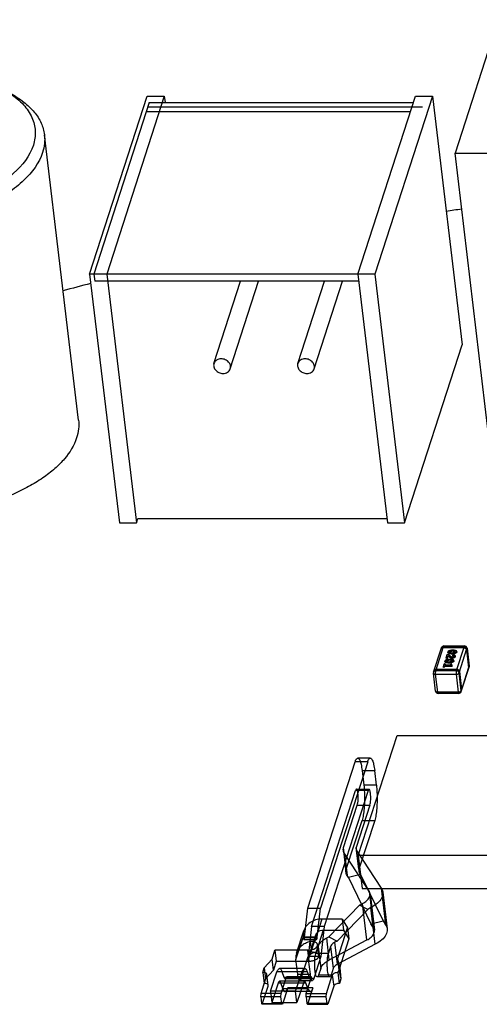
# Model space of a CAD drawing. Header units: millimetres. Extents: x -117 to 182, y -33 to 89.
# Tile 55 of 135: x -101 to -96, y -2 to 9. Entities that reach past the tile are written whole.
import ezdxf

# ---------------------------------------------------------------- set-up
doc = ezdxf.new("R2010")
doc.units = ezdxf.units.MM
doc.header["$LTSCALE"] = 1.21
doc.header["$MEASUREMENT"] = 0
doc.layers.get('0').update_dxf_attribs({"linetype": 'CONTINUOUS'})
doc.layers.add('IMPORTED12', color=7, linetype='CONTINUOUS')

msp = doc.modelspace()

# ---------------------------------------------------------------- linework, layer by layer
at = {"color": 7, "linetype": 'Continuous'}
for p, q in [((-95.562, 9.417), (-96.066, 7.859)), ((-100.336, 6.447), (-99.663, 8.525)), ((-99.464, 8.525), (-100.137, 6.447)), ((-99.663, 8.525), (-99.464, 8.525)), ((-99.464, 8.525), (-99.455, 8.449)), ((-97.202, 6.447), (-96.529, 8.524)), ((-96.33, 8.524), (-97.003, 6.447)), ((-96.529, 8.524), (-96.33, 8.524)), ((-96.33, 8.524), (-95.982, 5.619)), ((-99.639, 8.449), (-100.287, 6.447)), ((-96.446, 8.395), (-99.656, 8.395)), ((-99.639, 8.449), (-96.553, 8.449)), ((-96.588, 8.341), (-99.674, 8.341)), ((-100.466, 4.741), (-100.864, 8.074)), ((-96.066, 7.859), (-87.046, 7.859)), ((-95.607, 4.014), (-96.066, 7.859)), ((-97.003, 6.447), (-100.336, 6.447)), ((-100.336, 6.447), (-99.989, 3.542)), ((-100.287, 6.447), (-100.277, 6.362)), ((-100.137, 6.447), (-99.79, 3.542)), ((-97.202, 6.447), (-96.854, 3.542)), ((-97.003, 6.447), (-96.655, 3.542)), ((-97.192, 6.362), (-100.277, 6.362)), ((-98.883, 5.402), (-98.573, 6.362)), ((-98.693, 5.341), (-98.362, 6.362)), ((-97.903, 5.402), (-97.592, 6.362)), ((-97.713, 5.341), (-97.382, 6.362)), ((-96.655, 3.542), (-95.982, 5.619)), ((-99.79, 3.542), (-99.773, 3.594)), ((-99.773, 3.594), (-96.861, 3.593)), ((-99.989, 3.542), (-99.79, 3.542)), ((-96.854, 3.542), (-96.655, 3.542)), ((-96.317, 1.798), (-96.225, 2.083)), ((-96.291, 1.814), (-96.199, 2.099)), ((-96.204, 2.084), (-96.21, 2.083)), ((-96.204, 2.084), (-95.965, 2.084)), ((-96.199, 2.099), (-96.196, 2.104)), ((-96.199, 2.099), (-95.96, 2.099)), ((-96.196, 2.104), (-95.957, 2.104)), ((-95.96, 2.099), (-96.052, 1.814)), ((-96.019, 1.788), (-95.927, 2.073)), ((-95.957, 2.104), (-95.96, 2.099)), ((-95.927, 2.073), (-95.926, 2.077)), ((-95.927, 2.073), (-95.902, 1.865)), ((-95.926, 2.077), (-95.902, 1.869)), ((-96.16, 2.002), (-96.173, 1.962)), ((-96.173, 1.962), (-96.165, 1.962)), ((-96.173, 1.962), (-96.172, 1.96)), ((-96.172, 1.96), (-96.165, 1.96)), ((-96.165, 1.962), (-96.152, 1.966)), ((-96.151, 1.965), (-96.165, 1.96)), ((-96.165, 1.962), (-96.165, 1.96)), ((-96.141, 2.002), (-96.16, 2.002)), ((-96.153, 1.97), (-96.147, 1.989)), ((-96.151, 1.968), (-96.153, 1.97)), ((-96.152, 1.969), (-96.147, 1.986)), ((-96.151, 2.034), (-96.151, 2.029)), ((-96.151, 2.029), (-96.151, 2.027)), ((-96.151, 1.967), (-96.151, 1.968)), ((-96.151, 1.965), (-96.151, 1.968)), ((-96.151, 1.967), (-96.151, 1.965)), ((-96.151, 1.965), (-96.151, 1.965)), ((-96.147, 1.989), (-96.147, 1.986)), ((-96.147, 1.989), (-96.126, 1.971)), ((-96.126, 1.969), (-96.147, 1.986)), ((-96.106, 1.974), (-96.141, 2.002)), ((-96.134, 2.034), (-96.127, 2.04)), ((-96.126, 2.038), (-96.134, 2.032)), ((-96.134, 2.032), (-96.134, 2.034)), ((-96.13, 2.027), (-96.134, 2.032)), ((-96.11, 2.024), (-96.13, 2.027)), ((-96.127, 2.04), (-96.104, 2.044)), ((-96.126, 2.038), (-96.127, 2.04)), ((-96.103, 2.042), (-96.126, 2.038)), ((-96.126, 1.969), (-96.126, 1.971)), ((-96.113, 2.015), (-96.096, 2.015)), ((-96.113, 2.013), (-96.113, 2.015)), ((-96.113, 2.013), (-96.096, 2.013)), ((-96.11, 2.024), (-96.093, 2.024)), ((-96.097, 1.971), (-96.106, 1.974)), ((-96.087, 2.044), (-96.104, 2.044)), ((-96.103, 2.042), (-96.104, 2.044)), ((-96.086, 2.042), (-96.103, 2.042)), ((-96.084, 2.053), (-96.101, 2.053)), ((-96.101, 1.962), (-96.101, 1.96)), ((-96.096, 2.015), (-96.096, 2.013)), ((-96.086, 2.001), (-96.095, 1.996)), ((-96.095, 1.996), (-96.095, 1.995)), ((-96.095, 1.995), (-96.095, 1.993)), ((-96.095, 1.995), (-96.09, 1.992)), ((-96.09, 1.99), (-96.095, 1.993)), ((-96.07, 2.028), (-96.093, 2.024)), ((-96.09, 1.992), (-96.09, 1.99)), ((-96.09, 1.992), (-96.083, 1.989)), ((-96.082, 1.987), (-96.09, 1.99)), ((-96.087, 2.044), (-96.086, 2.042)), ((-96.087, 2.044), (-96.067, 2.04)), ((-96.066, 2.038), (-96.086, 2.042)), ((-96.083, 1.989), (-96.082, 1.987)), ((-96.083, 1.989), (-96.08, 1.985)), ((-96.08, 1.985), (-96.082, 1.987)), ((-96.08, 1.985), (-96.08, 1.982)), ((-96.063, 2.034), (-96.07, 2.028)), ((-96.066, 2.038), (-96.067, 2.04)), ((-96.067, 2.04), (-96.063, 2.036)), ((-96.063, 2.036), (-96.066, 2.038)), ((-96.063, 1.981), (-96.062, 1.987)), ((-96.062, 1.984), (-96.063, 1.979)), ((-96.063, 1.981), (-96.063, 1.979)), ((-96.062, 1.984), (-96.062, 1.987)), ((-96.046, 2.034), (-96.045, 2.038)), ((-96.045, 2.036), (-96.046, 2.032)), ((-96.046, 2.032), (-96.046, 2.034)), ((-96.045, 2.036), (-96.045, 2.038)), ((-95.932, 2.058), (-95.933, 2.063)), ((-95.932, 2.058), (-95.907, 1.849)), ((-96.206, 1.859), (-96.205, 1.857)), ((-96.206, 1.859), (-96.199, 1.855)), ((-96.197, 1.888), (-96.205, 1.861)), ((-96.198, 1.853), (-96.205, 1.857)), ((-96.199, 1.855), (-96.188, 1.861)), ((-96.199, 1.855), (-96.198, 1.853)), ((-96.188, 1.859), (-96.198, 1.853)), ((-96.186, 1.894), (-96.197, 1.888)), ((-96.188, 1.861), (-96.185, 1.87)), ((-96.188, 1.859), (-96.185, 1.868)), ((-96.188, 1.859), (-96.188, 1.861)), ((-96.185, 1.928), (-96.186, 1.923)), ((-96.186, 1.923), (-96.186, 1.921)), ((-96.179, 1.89), (-96.186, 1.894)), ((-96.185, 1.87), (-96.099, 1.87)), ((-96.185, 1.87), (-96.185, 1.868)), ((-96.185, 1.868), (-96.099, 1.868)), ((-96.183, 1.879), (-96.18, 1.888)), ((-96.119, 1.879), (-96.183, 1.879)), ((-96.182, 1.879), (-96.179, 1.886)), ((-96.18, 1.888), (-96.179, 1.886)), ((-96.179, 1.888), (-96.179, 1.89)), ((-96.165, 1.921), (-96.169, 1.926)), ((-96.168, 1.928), (-96.161, 1.934)), ((-96.161, 1.932), (-96.168, 1.925)), ((-96.168, 1.925), (-96.168, 1.928)), ((-96.145, 1.917), (-96.165, 1.921)), ((-96.161, 1.934), (-96.138, 1.938)), ((-96.138, 1.936), (-96.161, 1.932)), ((-96.161, 1.932), (-96.161, 1.934)), ((-96.148, 1.908), (-96.13, 1.908)), ((-96.148, 1.906), (-96.148, 1.908)), ((-96.148, 1.906), (-96.13, 1.906)), ((-96.145, 1.917), (-96.128, 1.917)), ((-96.121, 1.938), (-96.138, 1.938)), ((-96.138, 1.936), (-96.138, 1.938)), ((-96.121, 1.936), (-96.138, 1.936)), ((-96.118, 1.947), (-96.135, 1.947)), ((-96.13, 1.908), (-96.13, 1.906)), ((-96.105, 1.921), (-96.128, 1.917)), ((-96.121, 1.938), (-96.121, 1.936)), ((-96.121, 1.938), (-96.101, 1.934)), ((-96.101, 1.932), (-96.121, 1.936)), ((-96.11, 1.894), (-96.121, 1.89)), ((-96.121, 1.888), (-96.12, 1.887)), ((-96.12, 1.885), (-96.121, 1.888)), ((-96.12, 1.887), (-96.119, 1.879)), ((-96.12, 1.885), (-96.12, 1.886)), ((-96.119, 1.879), (-96.12, 1.885)), ((-96.103, 1.889), (-96.11, 1.894)), ((-96.097, 1.928), (-96.105, 1.921)), ((-96.099, 1.87), (-96.103, 1.889)), ((-96.101, 1.932), (-96.101, 1.934)), ((-96.101, 1.934), (-96.097, 1.93)), ((-96.098, 1.929), (-96.101, 1.932)), ((-96.099, 1.87), (-96.099, 1.868)), ((-96.08, 1.93), (-96.08, 1.932)), ((-96.08, 1.928), (-96.08, 1.932)), ((-96.08, 1.93), (-96.08, 1.926)), ((-96.08, 1.926), (-96.08, 1.928)), ((-95.995, 1.571), (-95.903, 1.856)), ((-95.902, 1.865), (-95.994, 1.58)), ((-95.907, 1.849), (-95.908, 1.84)), ((-95.907, 1.844), (-95.907, 1.849)), ((-95.902, 1.865), (-95.903, 1.856)), ((-95.901, 1.868), (-95.902, 1.865)), ((-96.293, 1.576), (-96.318, 1.785)), ((-96.293, 1.773), (-96.291, 1.814)), ((-96.293, 1.773), (-96.054, 1.773)), ((-96.268, 1.564), (-96.293, 1.773)), ((-96.286, 1.83), (-96.292, 1.83)), ((-96.052, 1.814), (-96.291, 1.814)), ((-96.047, 1.83), (-96.286, 1.83)), ((-96.052, 1.814), (-96.054, 1.773)), ((-96.054, 1.773), (-96.029, 1.564)), ((-95.994, 1.58), (-96.019, 1.788)), ((-96.014, 1.804), (-96.015, 1.81)), ((-96.014, 1.804), (-95.989, 1.596)), ((-96.029, 1.564), (-96.268, 1.564)), ((-96.263, 1.55), (-96.268, 1.564)), ((-96.024, 1.55), (-96.263, 1.55)), ((-96.029, 1.564), (-96.024, 1.55)), ((-95.995, 1.571), (-95.994, 1.58)), ((-95.989, 1.596), (-95.99, 1.587)), ((-95.989, 1.59), (-95.989, 1.596)), ((-97.197, -0.344), (-96.743, 1.058)), ((-96.743, 1.058), (-94.096, 1.058)), ((-94.55, -0.344), (-97.197, -0.344)), ((-97.197, -0.344), (-97.151, -0.729)), ((-97.151, -0.729), (-94.504, -0.729))]:
    msp.add_line(p, q, dxfattribs=at)
for centre, radius, start, end in [((-89.841, -34.918), 42.569, 98.3026, 98.5487), ((-90.476, -31.967), 39.549, 104.4176, 104.9032), ((-96.209, 2.06), 0.0215, 152.6998, 159.7984), ((-96.209, 2.06), 0.022, 143.9336, 152.6774), ((-96.208, 2.06), 0.0227, 138.3178, 143.9312), ((-96.196, 2.073), 0.0305, 89.9977, 162.0553), ((-96.208, 2.059), 0.0238, 130.1539, 138.2758), ((-96.207, 2.058), 0.025, 124.8862, 130.1475), ((-96.206, 2.057), 0.0264, 117.1057, 124.8258), ((-96.205, 2.055), 0.028, 112.4362, 117.1054), ((-96.205, 2.054), 0.0297, 104.5572, 112.3691), ((-96.204, 2.053), 0.0311, 100.8651, 104.5715), ((-95.965, 2.048), 0.0354, 79.5762, 89.9251), ((-95.965, 2.047), 0.0361, 76.2328, 79.5857), ((-95.957, 2.073), 0.0305, 6.8184, 89.9977), ((-95.965, 2.047), 0.0364, 69.3971, 76.2329), ((-95.965, 2.047), 0.0363, 65.4644, 69.3946), ((-95.965, 2.048), 0.0356, 59.1334, 65.4842), ((-95.965, 2.049), 0.0349, 54.9186, 59.1343), ((-95.964, 2.05), 0.0336, 48.4804, 54.9466), ((-95.963, 2.051), 0.0323, 44.047, 48.489), ((-95.962, 2.052), 0.0307, 37.0744, 44.0911), ((-95.961, 2.053), 0.0292, 32.5365, 37.0823), ((-96.21, 2.06), 0.0214, 159.8109, 162.0622), ((-96.086, 1.981), 0.00726, 28.4209, 31.4639), ((-95.959, 2.053), 0.0274, 24.3342, 32.6023), ((-95.958, 2.054), 0.0261, 20.1575, 24.3219), ((-95.928, 1.846), 0.0215, 342.0796, 352.6554), ((-95.932, 1.865), 0.0305, 342.0553, 6.8184), ((-95.909, 1.868), 0.0079, 2.1619, 6.816), ((-96.288, 1.788), 0.0305, 162.0553, 186.8184), ((-96.291, 1.807), 0.0215, 152.6899, 159.8038), ((-96.291, 1.807), 0.0221, 143.9481, 152.6615), ((-96.291, 1.806), 0.0226, 138.31, 143.9426), ((-96.29, 1.806), 0.0238, 130.1634, 138.2655), ((-96.289, 1.805), 0.0248, 124.8668, 130.162), ((-96.288, 1.803), 0.0265, 117.1171, 124.8145), ((-96.287, 1.802), 0.0278, 112.4248, 117.1222), ((-96.287, 1.801), 0.0297, 104.5592, 112.3658), ((-96.286, 1.799), 0.031, 100.8574, 104.5721), ((-96.047, 1.795), 0.0355, 79.5819, 89.9177), ((-96.047, 1.794), 0.036, 76.2319, 79.5923), ((-96.047, 1.794), 0.0364, 69.3994, 76.231), ((-96.047, 1.794), 0.0362, 65.456, 69.3974), ((-96.047, 1.794), 0.0358, 59.1513, 65.4652), ((-96.046, 1.795), 0.0348, 54.9127, 59.1428), ((-96.046, 1.796), 0.0337, 48.488, 54.9384), ((-96.045, 1.797), 0.0323, 44.0445, 48.4875), ((-96.044, 1.798), 0.0308, 37.0848, 44.0807), ((-96.043, 1.799), 0.0293, 32.5415, 37.0825), ((-96.041, 1.8), 0.0275, 24.3363, 32.5987), ((-96.04, 1.801), 0.026, 20.1488, 24.3226), ((-96.263, 1.58), 0.0305, 186.8184, 269.9977), ((-96.024, 1.58), 0.0305, 269.9977, 342.0553), ((-96.01, 1.593), 0.0215, 342.0827, 352.6547)]:
    msp.add_arc(centre, radius, start, end, dxfattribs=at)
for points, knots in [([(-101.265, 8.553), (-101.208, 8.516), (-101.108, 8.436), (-101.018, 8.307), (-100.981, 8.199), (-100.969, 8.117), (-100.973, 8.033), (-100.986, 7.979), (-100.994, 7.951)], [0, 0, 0, 0, 0.284174, 0.53315, 0.649709, 0.764344, 0.880157, 1, 1, 1, 1]), ([(-101.264, 8.557), (-101.208, 8.528), (-101.107, 8.464), (-100.982, 8.347), (-100.897, 8.217), (-100.87, 8.121), (-100.864, 8.074)], [0, 0, 0, 0, 0.289852, 0.548374, 0.781473, 1, 1, 1, 1]), ([(-100.864, 8.074), (-100.86, 8.04), (-100.86, 7.969), (-100.875, 7.9), (-100.886, 7.866)], [0, 0, 0, 0, 0.491081, 1, 1, 1, 1]), ([(-100.994, 7.951), (-101.036, 7.825), (-101.151, 7.681), (-101.317, 7.545), (-101.461, 7.446), (-101.669, 7.337), (-101.948, 7.232), (-102.251, 7.154), (-102.568, 7.106), (-102.886, 7.089), (-103.194, 7.105), (-103.481, 7.152), (-103.735, 7.229), (-103.918, 7.319), (-104.038, 7.405), (-104.133, 7.492), (-104.205, 7.592), (-104.243, 7.702), (-104.256, 7.785), (-104.252, 7.869), (-104.239, 7.924), (-104.23, 7.952)], [0, 0, 0, 0, 0.099845, 0.129718, 0.161496, 0.230292, 0.304962, 0.383662, 0.464243, 0.544423, 0.621945, 0.694747, 0.761139, 0.820037, 0.846623, 0.871383, 0.916194, 0.937136, 0.957714, 0.978494, 1, 1, 1, 1]), ([(-100.886, 7.866), (-100.926, 7.742), (-101.033, 7.601), (-101.191, 7.464), (-101.326, 7.365), (-101.521, 7.253), (-101.784, 7.142), (-102.074, 7.054), (-102.381, 6.992), (-102.695, 6.958), (-103.006, 6.954), (-103.304, 6.979), (-103.579, 7.033), (-103.823, 7.113), (-104.028, 7.218), (-104.189, 7.345), (-104.282, 7.471), (-104.325, 7.577), (-104.336, 7.631), (-104.34, 7.658)], [0, 0, 0, 0, 0.096387, 0.124876, 0.155107, 0.220462, 0.291535, 0.366904, 0.444852, 0.523504, 0.60094, 0.675316, 0.74498, 0.808613, 0.865405, 0.915299, 0.959319, 0.979892, 1, 1, 1, 1]), ([(-98.798, 5.457), (-98.808, 5.457), (-98.827, 5.455), (-98.852, 5.444), (-98.872, 5.426), (-98.881, 5.41), (-98.883, 5.402)], [0, 0, 0, 0, 0.267993, 0.523227, 0.765665, 1, 1, 1, 1]), ([(-98.693, 5.341), (-98.691, 5.347), (-98.689, 5.361), (-98.691, 5.382), (-98.699, 5.402), (-98.717, 5.427), (-98.75, 5.45), (-98.782, 5.457), (-98.798, 5.457)], [0, 0, 0, 0, 0.112719, 0.22807, 0.347933, 0.473014, 0.734354, 1, 1, 1, 1]), ([(-97.818, 5.457), (-97.827, 5.457), (-97.846, 5.455), (-97.872, 5.444), (-97.892, 5.426), (-97.9, 5.41), (-97.903, 5.402)], [0, 0, 0, 0, 0.267993, 0.523227, 0.765665, 1, 1, 1, 1]), ([(-97.713, 5.341), (-97.71, 5.347), (-97.708, 5.361), (-97.711, 5.382), (-97.719, 5.402), (-97.737, 5.427), (-97.77, 5.45), (-97.802, 5.457), (-97.818, 5.457)], [0, 0, 0, 0, 0.112719, 0.22807, 0.347933, 0.473014, 0.734354, 1, 1, 1, 1]), ([(-98.883, 5.402), (-98.885, 5.396), (-98.888, 5.382), (-98.885, 5.361), (-98.877, 5.341), (-98.859, 5.316), (-98.826, 5.293), (-98.794, 5.286), (-98.778, 5.286)], [0, 0, 0, 0, 0.112719, 0.22807, 0.347933, 0.473014, 0.734354, 1, 1, 1, 1]), ([(-98.778, 5.286), (-98.768, 5.286), (-98.749, 5.289), (-98.724, 5.3), (-98.704, 5.317), (-98.696, 5.333), (-98.693, 5.341)], [0, 0, 0, 0, 0.267993, 0.523227, 0.765665, 1, 1, 1, 1]), ([(-97.903, 5.402), (-97.905, 5.396), (-97.907, 5.382), (-97.905, 5.361), (-97.896, 5.341), (-97.879, 5.316), (-97.845, 5.293), (-97.813, 5.286), (-97.797, 5.286)], [0, 0, 0, 0, 0.112719, 0.22807, 0.347933, 0.473014, 0.734354, 1, 1, 1, 1]), ([(-97.797, 5.286), (-97.788, 5.286), (-97.769, 5.289), (-97.743, 5.3), (-97.723, 5.317), (-97.715, 5.333), (-97.713, 5.341)], [0, 0, 0, 0, 0.267993, 0.523227, 0.765665, 1, 1, 1, 1]), ([(-100.466, 4.741), (-100.462, 4.707), (-100.462, 4.636), (-100.477, 4.567), (-100.488, 4.533)], [0, 0, 0, 0, 0.491156, 1, 1, 1, 1]), ([(-100.488, 4.533), (-100.517, 4.444), (-100.598, 4.315), (-100.744, 4.169), (-100.886, 4.06), (-101.051, 3.96), (-101.305, 3.837), (-101.661, 3.719), (-102.116, 3.636), (-102.576, 3.615), (-102.947, 3.65), (-103.22, 3.713), (-103.345, 3.755), (-103.404, 3.779)], [0, 0, 0, 0, 0.086576, 0.136771, 0.191787, 0.251427, 0.31524, 0.45255, 0.597213, 0.741552, 0.877936, 0.941099, 1, 1, 1, 1]), ([(-96.23, 2.067), (-96.229, 2.069), (-96.227, 2.074), (-96.22, 2.079), (-96.213, 2.083), (-96.207, 2.084), (-96.204, 2.084)], [0, 0, 0, 0, 0.234326, 0.476769, 0.732004, 1, 1, 1, 1]), ([(-96.225, 2.083), (-96.224, 2.084), (-96.223, 2.086), (-96.221, 2.09), (-96.219, 2.093), (-96.214, 2.096), (-96.208, 2.099), (-96.202, 2.099), (-96.199, 2.099)], [0, 0, 0, 0, 0.116861, 0.234821, 0.354839, 0.477661, 0.732469, 1, 1, 1, 1]), ([(-95.965, 2.084), (-95.961, 2.084), (-95.953, 2.082), (-95.943, 2.077), (-95.936, 2.069), (-95.933, 2.063), (-95.932, 2.059), (-95.932, 2.058)], [0, 0, 0, 0, 0.259952, 0.519166, 0.767036, 0.885473, 1, 1, 1, 1]), ([(-95.96, 2.099), (-95.956, 2.099), (-95.948, 2.098), (-95.939, 2.093), (-95.934, 2.088), (-95.93, 2.083), (-95.928, 2.079), (-95.927, 2.075), (-95.927, 2.073)], [0, 0, 0, 0, 0.25966, 0.518596, 0.644815, 0.767263, 0.885575, 1, 1, 1, 1]), ([(-96.101, 2.053), (-96.102, 2.053), (-96.105, 2.053), (-96.109, 2.053), (-96.113, 2.052), (-96.117, 2.052), (-96.12, 2.051), (-96.123, 2.051), (-96.125, 2.05), (-96.129, 2.049), (-96.133, 2.048), (-96.138, 2.046), (-96.142, 2.044), (-96.145, 2.042), (-96.147, 2.04), (-96.149, 2.038), (-96.15, 2.036), (-96.151, 2.035), (-96.151, 2.034)], [0, 0, 0, 0, 0.070829, 0.142316, 0.214094, 0.285843, 0.357174, 0.392638, 0.427873, 0.497668, 0.566466, 0.699333, 0.761461, 0.818465, 0.870001, 0.91678, 0.959694, 1, 1, 1, 1]), ([(-96.151, 2.029), (-96.151, 2.029), (-96.151, 2.028), (-96.15, 2.026), (-96.149, 2.024), (-96.147, 2.022), (-96.144, 2.021), (-96.141, 2.019), (-96.138, 2.019), (-96.136, 2.018), (-96.132, 2.017), (-96.128, 2.016), (-96.123, 2.015), (-96.12, 2.015), (-96.117, 2.015), (-96.115, 2.015), (-96.113, 2.015)], [0, 0, 0, 0, 0.041235, 0.083892, 0.129354, 0.178834, 0.290497, 0.352353, 0.416655, 0.482878, 0.551161, 0.693858, 0.768127, 0.843966, 0.921421, 1, 1, 1, 1]), ([(-96.113, 2.013), (-96.114, 2.013), (-96.117, 2.013), (-96.12, 2.013), (-96.123, 2.013), (-96.127, 2.014), (-96.131, 2.014), (-96.135, 2.015), (-96.138, 2.016), (-96.141, 2.017), (-96.144, 2.019), (-96.147, 2.02), (-96.149, 2.022), (-96.15, 2.024), (-96.151, 2.026), (-96.151, 2.027), (-96.151, 2.027)], [0, 0, 0, 0, 0.078579, 0.156034, 0.231873, 0.306142, 0.44884, 0.517122, 0.583346, 0.647647, 0.709503, 0.821166, 0.870646, 0.916108, 0.958765, 1, 1, 1, 1]), ([(-96.134, 2.032), (-96.134, 2.032), (-96.134, 2.033), (-96.134, 2.033), (-96.134, 2.034)], [0, 0, 0, 0, 0.491066, 1, 1, 1, 1]), ([(-96.126, 1.971), (-96.125, 1.971), (-96.124, 1.969), (-96.122, 1.968), (-96.119, 1.966), (-96.117, 1.965), (-96.115, 1.964), (-96.113, 1.964), (-96.111, 1.963), (-96.109, 1.963), (-96.105, 1.962), (-96.103, 1.962), (-96.101, 1.962)], [0, 0, 0, 0, 0.103416, 0.209681, 0.319512, 0.435475, 0.496806, 0.561845, 0.629827, 0.700223, 0.847049, 1, 1, 1, 1]), ([(-96.101, 1.96), (-96.102, 1.96), (-96.105, 1.96), (-96.108, 1.961), (-96.111, 1.961), (-96.113, 1.962), (-96.114, 1.962), (-96.116, 1.963), (-96.119, 1.964), (-96.121, 1.966), (-96.124, 1.967), (-96.125, 1.968), (-96.126, 1.969)], [0, 0, 0, 0, 0.152951, 0.299777, 0.370173, 0.438155, 0.503194, 0.564525, 0.680488, 0.790319, 0.896584, 1, 1, 1, 1]), ([(-96.101, 1.962), (-96.1, 1.962), (-96.098, 1.962), (-96.095, 1.963), (-96.091, 1.963), (-96.087, 1.964), (-96.082, 1.966), (-96.076, 1.968), (-96.072, 1.971), (-96.069, 1.973), (-96.067, 1.974), (-96.066, 1.976), (-96.065, 1.978), (-96.064, 1.98), (-96.063, 1.981), (-96.063, 1.981)], [0, 0, 0, 0, 0.074917, 0.150538, 0.226297, 0.301424, 0.446836, 0.582998, 0.707356, 0.764223, 0.817347, 0.866959, 0.913769, 0.957799, 1, 1, 1, 1]), ([(-96.063, 1.979), (-96.063, 1.979), (-96.063, 1.977), (-96.064, 1.976), (-96.066, 1.974), (-96.067, 1.972), (-96.069, 1.971), (-96.072, 1.968), (-96.076, 1.966), (-96.081, 1.963), (-96.086, 1.962), (-96.091, 1.961), (-96.094, 1.961), (-96.098, 1.96), (-96.1, 1.96), (-96.101, 1.96)], [0, 0, 0, 0, 0.042201, 0.086231, 0.133041, 0.182653, 0.235777, 0.292644, 0.417002, 0.553164, 0.698576, 0.773703, 0.849462, 0.925083, 1, 1, 1, 1]), ([(-96.08, 1.982), (-96.08, 1.981), (-96.081, 1.98), (-96.082, 1.978), (-96.083, 1.977), (-96.084, 1.976), (-96.086, 1.975), (-96.088, 1.973), (-96.091, 1.972), (-96.094, 1.972), (-96.096, 1.971), (-96.097, 1.971)], [0, 0, 0, 0, 0.088347, 0.183886, 0.290781, 0.349077, 0.411018, 0.544644, 0.689499, 0.843795, 1, 1, 1, 1]), ([(-96.096, 2.015), (-96.095, 2.015), (-96.092, 2.015), (-96.088, 2.015), (-96.084, 2.015), (-96.079, 2.016), (-96.073, 2.017), (-96.068, 2.019), (-96.064, 2.02), (-96.059, 2.022), (-96.055, 2.024), (-96.052, 2.026), (-96.05, 2.028), (-96.048, 2.03), (-96.047, 2.032), (-96.046, 2.033), (-96.046, 2.034)], [0, 0, 0, 0, 0.07084, 0.142341, 0.214152, 0.285896, 0.427868, 0.49759, 0.566421, 0.699178, 0.761342, 0.81832, 0.869978, 0.916796, 0.959667, 1, 1, 1, 1]), ([(-96.046, 2.032), (-96.046, 2.031), (-96.047, 2.03), (-96.048, 2.028), (-96.05, 2.025), (-96.052, 2.024), (-96.054, 2.022), (-96.059, 2.02), (-96.063, 2.018), (-96.068, 2.017), (-96.073, 2.015), (-96.078, 2.014), (-96.084, 2.013), (-96.088, 2.013), (-96.092, 2.013), (-96.094, 2.013), (-96.096, 2.013)], [0, 0, 0, 0, 0.040333, 0.083204, 0.130022, 0.18168, 0.238658, 0.300822, 0.433579, 0.50241, 0.572132, 0.714104, 0.785848, 0.857659, 0.92916, 1, 1, 1, 1]), ([(-96.062, 1.987), (-96.063, 1.989), (-96.065, 1.992), (-96.068, 1.996), (-96.071, 1.997), (-96.075, 1.999), (-96.078, 2), (-96.082, 2.001), (-96.084, 2.001), (-96.086, 2.001)], [0, 0, 0, 0, 0.247595, 0.37292, 0.498301, 0.623754, 0.749189, 0.874611, 1, 1, 1, 1]), ([(-96.045, 2.038), (-96.046, 2.039), (-96.046, 2.04), (-96.047, 2.042), (-96.048, 2.043), (-96.049, 2.045), (-96.051, 2.046), (-96.054, 2.047), (-96.056, 2.048), (-96.059, 2.049), (-96.061, 2.05), (-96.065, 2.051), (-96.07, 2.052), (-96.076, 2.053), (-96.08, 2.053), (-96.082, 2.053), (-96.084, 2.053)], [0, 0, 0, 0, 0.041203, 0.083807, 0.129434, 0.178984, 0.232777, 0.290884, 0.352614, 0.416852, 0.483204, 0.551446, 0.694101, 0.844105, 0.92147, 1, 1, 1, 1]), ([(-96.08, 1.983), (-96.08, 1.983), (-96.08, 1.984), (-96.08, 1.984), (-96.08, 1.984)], [0, 0, 0, 0, 0.246645, 1, 1, 1, 1]), ([(-96.063, 2.036), (-96.063, 2.036), (-96.063, 2.035), (-96.063, 2.034), (-96.063, 2.034)], [0, 0, 0, 0, 0.491181, 1, 1, 1, 1]), ([(-96.205, 1.861), (-96.205, 1.861), (-96.206, 1.86), (-96.206, 1.859), (-96.206, 1.859)], [0, 0, 0, 0, 0.510169, 1, 1, 1, 1]), ([(-96.186, 1.923), (-96.186, 1.923), (-96.186, 1.921), (-96.185, 1.92), (-96.184, 1.918), (-96.181, 1.916), (-96.178, 1.915), (-96.175, 1.913), (-96.173, 1.912), (-96.17, 1.911), (-96.166, 1.91), (-96.162, 1.91), (-96.158, 1.909), (-96.155, 1.909), (-96.151, 1.909), (-96.149, 1.908), (-96.148, 1.908)], [0, 0, 0, 0, 0.041235, 0.083892, 0.129354, 0.178834, 0.290497, 0.352353, 0.416655, 0.482878, 0.551161, 0.693858, 0.768127, 0.843966, 0.921421, 1, 1, 1, 1]), ([(-96.148, 1.906), (-96.149, 1.906), (-96.151, 1.906), (-96.154, 1.907), (-96.158, 1.907), (-96.162, 1.907), (-96.166, 1.908), (-96.17, 1.909), (-96.172, 1.91), (-96.175, 1.911), (-96.178, 1.912), (-96.181, 1.914), (-96.183, 1.916), (-96.184, 1.918), (-96.185, 1.919), (-96.186, 1.921), (-96.186, 1.921)], [0, 0, 0, 0, 0.078579, 0.156034, 0.231873, 0.306142, 0.44884, 0.517122, 0.583346, 0.647647, 0.709503, 0.821166, 0.870646, 0.916108, 0.958765, 1, 1, 1, 1]), ([(-96.135, 1.947), (-96.137, 1.947), (-96.139, 1.947), (-96.143, 1.947), (-96.147, 1.946), (-96.151, 1.946), (-96.155, 1.945), (-96.157, 1.944), (-96.16, 1.944), (-96.163, 1.943), (-96.168, 1.941), (-96.172, 1.94), (-96.177, 1.938), (-96.179, 1.936), (-96.182, 1.934), (-96.183, 1.932), (-96.185, 1.93), (-96.185, 1.928), (-96.185, 1.928)], [0, 0, 0, 0, 0.070829, 0.142316, 0.214094, 0.285843, 0.357174, 0.392638, 0.427873, 0.497668, 0.566466, 0.699333, 0.761461, 0.818465, 0.870001, 0.91678, 0.959694, 1, 1, 1, 1]), ([(-96.18, 1.888), (-96.18, 1.888), (-96.179, 1.889), (-96.179, 1.89), (-96.179, 1.89)], [0, 0, 0, 0, 0.509745, 1, 1, 1, 1]), ([(-96.179, 1.888), (-96.179, 1.888), (-96.179, 1.887), (-96.179, 1.886), (-96.179, 1.886)], [0, 0, 0, 0, 0.490256, 1, 1, 1, 1]), ([(-96.169, 1.926), (-96.169, 1.926), (-96.169, 1.927), (-96.168, 1.927), (-96.168, 1.928)], [0, 0, 0, 0, 0.491066, 1, 1, 1, 1]), ([(-96.13, 1.908), (-96.129, 1.908), (-96.126, 1.909), (-96.122, 1.909), (-96.118, 1.909), (-96.113, 1.91), (-96.108, 1.911), (-96.103, 1.912), (-96.098, 1.914), (-96.093, 1.916), (-96.089, 1.918), (-96.086, 1.92), (-96.084, 1.921), (-96.082, 1.923), (-96.081, 1.926), (-96.081, 1.927), (-96.08, 1.928)], [0, 0, 0, 0, 0.07084, 0.142341, 0.214152, 0.285896, 0.427868, 0.49759, 0.566421, 0.699178, 0.761342, 0.81832, 0.869978, 0.916796, 0.959667, 1, 1, 1, 1]), ([(-96.08, 1.926), (-96.08, 1.925), (-96.081, 1.923), (-96.082, 1.921), (-96.084, 1.919), (-96.086, 1.917), (-96.089, 1.916), (-96.093, 1.913), (-96.098, 1.912), (-96.103, 1.91), (-96.108, 1.909), (-96.113, 1.908), (-96.118, 1.907), (-96.122, 1.907), (-96.126, 1.906), (-96.129, 1.906), (-96.13, 1.906)], [0, 0, 0, 0, 0.040333, 0.083204, 0.130022, 0.18168, 0.238658, 0.300822, 0.433579, 0.50241, 0.572132, 0.714104, 0.785848, 0.857659, 0.92916, 1, 1, 1, 1]), ([(-96.121, 1.89), (-96.121, 1.89), (-96.121, 1.889), (-96.121, 1.889), (-96.121, 1.888), (-96.121, 1.888)], [0, 0, 0, 0, 0.25577, 0.50589, 1, 1, 1, 1]), ([(-96.08, 1.932), (-96.08, 1.933), (-96.08, 1.934), (-96.081, 1.936), (-96.082, 1.937), (-96.084, 1.939), (-96.086, 1.94), (-96.088, 1.941), (-96.09, 1.942), (-96.093, 1.943), (-96.096, 1.944), (-96.1, 1.945), (-96.105, 1.946), (-96.11, 1.947), (-96.115, 1.947), (-96.117, 1.947), (-96.118, 1.947)], [0, 0, 0, 0, 0.041203, 0.083807, 0.129434, 0.178984, 0.232777, 0.290884, 0.352614, 0.416852, 0.483204, 0.551446, 0.694101, 0.844105, 0.92147, 1, 1, 1, 1]), ([(-96.097, 1.93), (-96.097, 1.929), (-96.097, 1.929), (-96.097, 1.928), (-96.097, 1.928)], [0, 0, 0, 0, 0.491181, 1, 1, 1, 1]), ([(-96.318, 1.785), (-96.318, 1.784), (-96.318, 1.782), (-96.316, 1.78), (-96.314, 1.778), (-96.311, 1.776), (-96.307, 1.774), (-96.301, 1.773), (-96.296, 1.773), (-96.293, 1.773)], [0, 0, 0, 0, 0.087266, 0.180998, 0.285852, 0.404158, 0.536292, 0.681178, 1, 1, 1, 1]), ([(-96.291, 1.814), (-96.294, 1.814), (-96.3, 1.814), (-96.306, 1.811), (-96.311, 1.808), (-96.314, 1.805), (-96.316, 1.801), (-96.317, 1.799), (-96.317, 1.798)], [0, 0, 0, 0, 0.267507, 0.522287, 0.645108, 0.765136, 0.883115, 1, 1, 1, 1]), ([(-96.312, 1.814), (-96.312, 1.815), (-96.311, 1.817), (-96.308, 1.821), (-96.306, 1.823), (-96.301, 1.827), (-96.295, 1.83), (-96.289, 1.83), (-96.286, 1.83)], [0, 0, 0, 0, 0.116874, 0.234845, 0.354871, 0.477694, 0.732489, 1, 1, 1, 1]), ([(-96.054, 1.773), (-96.052, 1.773), (-96.048, 1.773), (-96.042, 1.774), (-96.037, 1.775), (-96.032, 1.777), (-96.027, 1.779), (-96.023, 1.783), (-96.02, 1.786), (-96.019, 1.788)], [0, 0, 0, 0, 0.14729, 0.295318, 0.43989, 0.577058, 0.703436, 0.816585, 1, 1, 1, 1]), ([(-96.019, 1.788), (-96.019, 1.79), (-96.02, 1.794), (-96.022, 1.799), (-96.026, 1.803), (-96.031, 1.808), (-96.04, 1.813), (-96.048, 1.814), (-96.052, 1.814)], [0, 0, 0, 0, 0.114414, 0.232702, 0.355129, 0.481339, 0.740302, 1, 1, 1, 1]), ([(-96.047, 1.83), (-96.043, 1.83), (-96.035, 1.829), (-96.026, 1.824), (-96.021, 1.819), (-96.017, 1.814), (-96.015, 1.809), (-96.014, 1.806), (-96.014, 1.804)], [0, 0, 0, 0, 0.259673, 0.518629, 0.644846, 0.767286, 0.885583, 1, 1, 1, 1]), ([(-96.268, 1.564), (-96.271, 1.564), (-96.276, 1.565), (-96.282, 1.566), (-96.286, 1.568), (-96.289, 1.569), (-96.291, 1.571), (-96.293, 1.574), (-96.293, 1.576), (-96.293, 1.576)], [0, 0, 0, 0, 0.318822, 0.463708, 0.595842, 0.714148, 0.819002, 0.912734, 1, 1, 1, 1]), ([(-95.994, 1.58), (-95.995, 1.578), (-95.998, 1.574), (-96.002, 1.571), (-96.007, 1.569), (-96.012, 1.567), (-96.017, 1.565), (-96.023, 1.564), (-96.027, 1.564), (-96.029, 1.564)], [0, 0, 0, 0, 0.183415, 0.296564, 0.422942, 0.560109, 0.704682, 0.85271, 1, 1, 1, 1])]:
    msp.add_open_spline(points, degree=3, knots=knots, dxfattribs=at)
for points in [[(-96.152, 1.966), (-96.151, 1.966), (-96.151, 1.967), (-96.151, 1.967)], [(-96.134, 2.032), (-96.134, 2.031), (-96.134, 2.031), (-96.134, 2.031)], [(-96.063, 2.035), (-96.063, 2.035), (-96.063, 2.036), (-96.063, 2.036)], [(-96.063, 2.035), (-96.063, 2.035), (-96.063, 2.035), (-96.063, 2.035)], [(-96.168, 1.925), (-96.168, 1.925), (-96.168, 1.925), (-96.168, 1.924)], [(-96.097, 1.929), (-96.097, 1.929), (-96.098, 1.929), (-96.098, 1.929)], [(-96.097, 1.929), (-96.097, 1.929), (-96.097, 1.929), (-96.097, 1.929)]]:
    msp.add_open_spline(points, degree=3, dxfattribs=at)
at = {"layer": 'IMPORTED12', "color": 6, "linetype": 'Continuous'}
for p, q in [((-97.787, -0.958), (-97.234, 0.751)), ((-97.087, 0.751), (-97.64, -0.958)), ((-97.087, 0.751), (-97.234, 0.751)), ((-97.056, 0.794), (-97.203, 0.794)), ((-97.152, 0.65), (-97.005, 0.65)), ((-97.152, 0.65), (-97.132, 0.479)), ((-96.985, 0.479), (-97.005, 0.65)), ((-96.985, 0.479), (-97.132, 0.479)), ((-97.743, -1.173), (-97.228, 0.416)), ((-97.081, 0.416), (-97.596, -1.173)), ((-97.081, 0.416), (-97.228, 0.416)), ((-97.218, 0.431), (-97.071, 0.431)), ((-97.079, 0.423), (-97.081, 0.416)), ((-97.368, -0.248), (-97.208, 0.246)), ((-97.061, 0.246), (-97.22, -0.248)), ((-97.208, 0.246), (-97.061, 0.246)), ((-97.337, -0.504), (-97.152, 0.067)), ((-97.005, 0.067), (-97.19, -0.504)), ((-97.152, 0.067), (-97.005, 0.067)), ((-97.371, -0.283), (-97.341, -0.54)), ((-97.337, -0.504), (-97.368, -0.248)), ((-97.07, -0.759), (-97.358, -0.319)), ((-97.358, -0.319), (-97.327, -0.576)), ((-97.222, -0.266), (-97.192, -0.522)), ((-97.19, -0.504), (-97.22, -0.248)), ((-97.216, -0.284), (-96.928, -0.724)), ((-97.216, -0.284), (-97.185, -0.54)), ((-97.169, -0.565), (-97.311, -0.601)), ((-97.185, -0.54), (-97.169, -0.565)), ((-97.169, -0.565), (-96.907, -1.105)), ((-97.311, -0.601), (-97.327, -0.576)), ((-97.311, -0.601), (-97.049, -1.141)), ((-97.07, -0.759), (-97.019, -1.187)), ((-97.059, -0.789), (-97.008, -1.217)), ((-96.928, -0.724), (-96.877, -1.151)), ((-96.91, -0.772), (-96.859, -1.199)), ((-97.184, -0.922), (-97.146, -0.902)), ((-97.095, -1.329), (-97.146, -0.902)), ((-97.824, -1.297), (-97.787, -0.958)), ((-97.787, -0.958), (-97.64, -0.958)), ((-97.676, -1.297), (-97.64, -0.958)), ((-97.541, -1.293), (-97.184, -0.922)), ((-97.444, -1.343), (-97.087, -0.972)), ((-97.087, -0.972), (-97.184, -0.922)), ((-97.049, -0.952), (-97.087, -0.972)), ((-96.998, -1.379), (-97.049, -0.952)), ((-97.621, -1.085), (-97.705, -1.345)), ((-97.386, -1.085), (-97.621, -1.085)), ((-97.386, -1.085), (-97.321, -1.189)), ((-97.386, -1.085), (-97.37, -1.214)), ((-97.049, -1.141), (-96.907, -1.105)), ((-97.019, -1.187), (-97.049, -1.141)), ((-96.907, -1.105), (-96.877, -1.151)), ((-97.917, -1.482), (-97.833, -1.222)), ((-97.743, -1.173), (-97.781, -1.524)), ((-97.596, -1.173), (-97.743, -1.173)), ((-97.606, -1.214), (-97.69, -1.473)), ((-97.596, -1.173), (-97.634, -1.524)), ((-97.606, -1.214), (-97.37, -1.214)), ((-97.439, -1.553), (-97.321, -1.189)), ((-97.37, -1.214), (-97.306, -1.318)), ((-97.321, -1.189), (-97.306, -1.318)), ((-97.925, -1.559), (-97.841, -1.299)), ((-97.841, -1.299), (-97.694, -1.299)), ((-97.832, -1.323), (-97.685, -1.323)), ((-97.676, -1.297), (-97.824, -1.297)), ((-97.778, -1.559), (-97.694, -1.299)), ((-97.775, -1.528), (-97.691, -1.268)), ((-97.74, -1.346), (-97.754, -1.348)), ((-97.739, -1.473), (-97.754, -1.348)), ((-97.566, -1.306), (-97.541, -1.293)), ((-97.536, -1.562), (-97.566, -1.306)), ((-97.541, -1.293), (-97.444, -1.343)), ((-97.536, -1.562), (-97.095, -1.329)), ((-97.444, -1.343), (-97.469, -1.356)), ((-97.439, -1.612), (-97.469, -1.356)), ((-96.998, -1.379), (-97.439, -1.612)), ((-97.306, -1.318), (-97.424, -1.681)), ((-98.204, -1.553), (-98.17, -1.449)), ((-97.788, -1.449), (-98.17, -1.449)), ((-98.17, -1.449), (-98.155, -1.577)), ((-97.772, -1.577), (-97.788, -1.449)), ((-97.739, -1.473), (-97.725, -1.473)), ((-97.725, -1.473), (-97.69, -1.473)), ((-97.694, -1.492), (-97.692, -1.483)), ((-97.692, -1.483), (-97.667, -1.406)), ((-97.692, -1.483), (-97.545, -1.483)), ((-97.656, -1.513), (-97.672, -1.385)), ((-97.667, -1.406), (-97.636, -1.662)), ((-97.547, -1.492), (-97.545, -1.483)), ((-97.52, -1.406), (-97.545, -1.483)), ((-97.52, -1.406), (-97.489, -1.662)), ((-98.296, -1.657), (-98.204, -1.553)), ((-98.188, -1.681), (-98.204, -1.553)), ((-98.155, -1.577), (-98.188, -1.681)), ((-98.155, -1.577), (-97.772, -1.577)), ((-97.904, -1.73), (-97.925, -1.559)), ((-97.864, -1.78), (-97.781, -1.524)), ((-97.634, -1.524), (-97.781, -1.524)), ((-97.757, -1.73), (-97.778, -1.559)), ((-97.634, -1.524), (-97.717, -1.78)), ((-97.439, -1.553), (-97.414, -1.657)), ((-97.439, -1.553), (-97.424, -1.681)), ((-98.313, -1.709), (-98.296, -1.657)), ((-98.313, -1.709), (-98.298, -1.837)), ((-98.296, -1.657), (-98.281, -1.785)), ((-98.281, -1.785), (-98.188, -1.681)), ((-98.223, -1.929), (-98.147, -1.703)), ((-97.853, -1.703), (-98.147, -1.703)), ((-97.823, -1.662), (-98.117, -1.662)), ((-98.089, -1.699), (-97.795, -1.699)), ((-98.089, -1.699), (-98.065, -1.764)), ((-97.929, -1.929), (-97.853, -1.703)), ((-97.795, -1.699), (-97.771, -1.764)), ((-97.636, -1.662), (-97.661, -1.74)), ((-97.489, -1.662), (-97.514, -1.74)), ((-97.431, -1.709), (-97.414, -1.657)), ((-97.415, -1.837), (-97.431, -1.709)), ((-97.424, -1.681), (-97.399, -1.785)), ((-97.414, -1.657), (-97.399, -1.785)), ((-98.333, -1.953), (-98.264, -1.74)), ((-98.298, -1.837), (-98.281, -1.785)), ((-98.248, -1.861), (-98.264, -1.733)), ((-98.249, -1.868), (-98.264, -1.74)), ((-98.132, -1.833), (-98.208, -2.058)), ((-97.838, -1.833), (-98.132, -1.833)), ((-97.823, -1.812), (-98.117, -1.812)), ((-98.103, -1.831), (-97.809, -1.831)), ((-98.079, -1.896), (-98.103, -1.831)), ((-98.098, -1.953), (-98.036, -1.761)), ((-98.065, -1.764), (-97.771, -1.764)), ((-97.757, -1.782), (-98.051, -1.782)), ((-97.742, -1.761), (-98.036, -1.761)), ((-97.838, -1.833), (-97.914, -2.059)), ((-97.904, -1.73), (-97.757, -1.73)), ((-97.879, -1.802), (-97.732, -1.802)), ((-97.717, -1.78), (-97.864, -1.78)), ((-97.785, -1.896), (-97.809, -1.831)), ((-97.804, -1.953), (-97.742, -1.761)), ((-97.53, -1.762), (-97.677, -1.762)), ((-97.514, -1.74), (-97.661, -1.74)), ((-97.569, -1.953), (-97.5, -1.74)), ((-97.5, -1.74), (-97.484, -1.868)), ((-97.399, -1.785), (-97.415, -1.837)), ((-98.335, -1.994), (-98.333, -1.953)), ((-98.098, -1.953), (-98.333, -1.953)), ((-98.318, -2.081), (-98.249, -1.868)), ((-97.929, -1.929), (-98.223, -1.929)), ((-98.223, -1.929), (-98.208, -2.058)), ((-98.1, -1.994), (-98.098, -1.953)), ((-98.02, -1.889), (-98.083, -2.081)), ((-98.079, -1.896), (-97.785, -1.896)), ((-97.757, -1.932), (-98.051, -1.932)), ((-97.726, -1.889), (-98.02, -1.889)), ((-97.914, -2.059), (-97.929, -1.929)), ((-97.806, -1.994), (-97.804, -1.953)), ((-97.804, -1.953), (-97.569, -1.953)), ((-97.726, -1.889), (-97.789, -2.081)), ((-97.571, -1.994), (-97.569, -1.953)), ((-97.484, -1.868), (-97.553, -2.081)), ((-98.1, -1.994), (-98.335, -1.994)), ((-98.335, -1.994), (-98.326, -2.071)), ((-98.208, -2.058), (-97.914, -2.059)), ((-98.091, -2.071), (-98.1, -1.994)), ((-97.571, -1.994), (-97.806, -1.994)), ((-97.806, -1.994), (-97.797, -2.071)), ((-97.561, -2.071), (-97.571, -1.994)), ((-98.326, -2.071), (-98.091, -2.071)), ((-98.318, -2.081), (-98.326, -2.071)), ((-98.083, -2.081), (-98.318, -2.081)), ((-98.083, -2.081), (-98.091, -2.071)), ((-97.561, -2.071), (-97.797, -2.071)), ((-97.789, -2.081), (-97.797, -2.071)), ((-97.789, -2.081), (-97.553, -2.081)), ((-97.553, -2.081), (-97.561, -2.071))]:
    msp.add_line(p, q, dxfattribs=at)
at = {"layer": 'IMPORTED12', "color": 7, "linetype": 'Continuous'}
for p, q in [((-97.74, -1.346), (-97.705, -1.345)), ((-97.705, -1.345), (-97.739, -1.348))]:
    msp.add_line(p, q, dxfattribs=at)
at = {"layer": 'IMPORTED12', "color": 6, "linetype": 'Continuous'}
for points, knots in [([(-97.234, 0.751), (-97.23, 0.763), (-97.226, 0.784), (-97.193, 0.799), (-97.175, 0.761), (-97.162, 0.717), (-97.155, 0.674), (-97.152, 0.65)], [0, 0, 0, 0, 0.18549, 0.278938, 0.414113, 0.659597, 1, 1, 1, 1]), ([(-97.087, 0.751), (-97.082, 0.763), (-97.079, 0.784), (-97.046, 0.799), (-97.028, 0.761), (-97.015, 0.717), (-97.008, 0.674), (-97.005, 0.65)], [0, 0, 0, 0, 0.18549, 0.278938, 0.414113, 0.659597, 1, 1, 1, 1]), ([(-97.132, 0.479), (-97.129, 0.451), (-97.124, 0.39), (-97.123, 0.3), (-97.127, 0.211), (-97.136, 0.133), (-97.145, 0.087), (-97.152, 0.067)], [0, 0, 0, 0, 0.208969, 0.435519, 0.656248, 0.850784, 1, 1, 1, 1]), ([(-96.985, 0.479), (-96.982, 0.451), (-96.977, 0.39), (-96.976, 0.3), (-96.98, 0.211), (-96.989, 0.133), (-96.998, 0.087), (-97.005, 0.067)], [0, 0, 0, 0, 0.208969, 0.435519, 0.656248, 0.850784, 1, 1, 1, 1]), ([(-97.201, 0.383), (-97.202, 0.393), (-97.206, 0.407), (-97.208, 0.428), (-97.225, 0.432), (-97.227, 0.421), (-97.228, 0.416)], [0, 0, 0, 0, 0.414873, 0.671715, 0.784178, 1, 1, 1, 1]), ([(-97.208, 0.246), (-97.205, 0.254), (-97.201, 0.275), (-97.198, 0.308), (-97.198, 0.346), (-97.2, 0.371), (-97.201, 0.383)], [0, 0, 0, 0, 0.194018, 0.452304, 0.735917, 1, 1, 1, 1]), ([(-97.054, 0.383), (-97.055, 0.392), (-97.058, 0.407), (-97.061, 0.423), (-97.073, 0.434), (-97.077, 0.426), (-97.079, 0.423)], [0, 0, 0, 0, 0.421884, 0.705055, 0.837511, 1, 1, 1, 1]), ([(-97.061, 0.246), (-97.058, 0.254), (-97.054, 0.275), (-97.051, 0.308), (-97.051, 0.346), (-97.053, 0.371), (-97.054, 0.383)], [0, 0, 0, 0, 0.194017, 0.452304, 0.735916, 1, 1, 1, 1]), ([(-97.358, -0.319), (-97.362, -0.312), (-97.37, -0.297), (-97.373, -0.272), (-97.37, -0.256), (-97.368, -0.248)], [0, 0, 0, 0, 0.337435, 0.664987, 1, 1, 1, 1]), ([(-97.22, -0.248), (-97.222, -0.252), (-97.223, -0.26), (-97.222, -0.273), (-97.218, -0.28), (-97.216, -0.284)], [0, 0, 0, 0, 0.335175, 0.662727, 1, 1, 1, 1]), ([(-97.327, -0.576), (-97.332, -0.569), (-97.339, -0.554), (-97.342, -0.529), (-97.339, -0.512), (-97.337, -0.504)], [0, 0, 0, 0, 0.337435, 0.664987, 1, 1, 1, 1]), ([(-97.19, -0.504), (-97.191, -0.508), (-97.193, -0.516), (-97.191, -0.529), (-97.187, -0.537), (-97.185, -0.54)], [0, 0, 0, 0, 0.335269, 0.662611, 1, 1, 1, 1]), ([(-97.146, -0.902), (-97.129, -0.893), (-97.099, -0.874), (-97.067, -0.837), (-97.055, -0.796), (-97.064, -0.77), (-97.07, -0.759)], [0, 0, 0, 0, 0.315793, 0.577817, 0.793808, 1, 1, 1, 1]), ([(-96.928, -0.724), (-96.917, -0.74), (-96.903, -0.782), (-96.923, -0.848), (-96.974, -0.907), (-97.022, -0.938), (-97.049, -0.952)], [0, 0, 0, 0, 0.206842, 0.422389, 0.683732, 1, 1, 1, 1]), ([(-97.621, -1.085), (-97.646, -1.085), (-97.695, -1.092), (-97.761, -1.122), (-97.812, -1.171), (-97.841, -1.232), (-97.843, -1.277), (-97.841, -1.299)], [0, 0, 0, 0, 0.216182, 0.423401, 0.619684, 0.810083, 1, 1, 1, 1]), ([(-97.694, -1.299), (-97.695, -1.288), (-97.693, -1.265), (-97.673, -1.236), (-97.642, -1.218), (-97.618, -1.214), (-97.606, -1.214)], [0, 0, 0, 0, 0.236941, 0.477299, 0.731525, 1, 1, 1, 1]), ([(-97.095, -1.329), (-97.078, -1.321), (-97.048, -1.301), (-97.016, -1.265), (-97.004, -1.223), (-97.013, -1.197), (-97.019, -1.187)], [0, 0, 0, 0, 0.315792, 0.577817, 0.793808, 1, 1, 1, 1]), ([(-96.877, -1.151), (-96.866, -1.168), (-96.852, -1.209), (-96.871, -1.276), (-96.923, -1.334), (-96.971, -1.365), (-96.998, -1.379)], [0, 0, 0, 0, 0.206842, 0.422389, 0.683732, 1, 1, 1, 1]), ([(-97.754, -1.348), (-97.775, -1.352), (-97.815, -1.366), (-97.867, -1.4), (-97.905, -1.446), (-97.926, -1.501), (-97.927, -1.54), (-97.925, -1.559)], [0, 0, 0, 0, 0.218724, 0.421144, 0.61595, 0.807059, 1, 1, 1, 1]), ([(-97.841, -1.299), (-97.84, -1.304), (-97.838, -1.311), (-97.836, -1.323), (-97.827, -1.322), (-97.826, -1.31), (-97.824, -1.302), (-97.824, -1.297)], [0, 0, 0, 0, 0.281965, 0.449258, 0.526185, 0.707835, 1, 1, 1, 1]), ([(-97.788, -1.449), (-97.776, -1.449), (-97.751, -1.447), (-97.718, -1.437), (-97.691, -1.422), (-97.673, -1.404), (-97.67, -1.381), (-97.684, -1.362), (-97.709, -1.35), (-97.729, -1.346), (-97.74, -1.346)], [0, 0, 0, 0, 0.161261, 0.318129, 0.453686, 0.560199, 0.64493, 0.734946, 0.852396, 1, 1, 1, 1]), ([(-97.694, -1.299), (-97.693, -1.304), (-97.691, -1.311), (-97.689, -1.323), (-97.68, -1.322), (-97.679, -1.31), (-97.677, -1.302), (-97.676, -1.297)], [0, 0, 0, 0, 0.281964, 0.449257, 0.526184, 0.707833, 1, 1, 1, 1]), ([(-97.667, -1.406), (-97.663, -1.393), (-97.647, -1.367), (-97.612, -1.333), (-97.583, -1.315), (-97.566, -1.306)], [0, 0, 0, 0, 0.280216, 0.616908, 1, 1, 1, 1]), ([(-97.469, -1.356), (-97.478, -1.36), (-97.492, -1.369), (-97.51, -1.386), (-97.518, -1.399), (-97.52, -1.406)], [0, 0, 0, 0, 0.383668, 0.719822, 1, 1, 1, 1]), ([(-97.778, -1.559), (-97.779, -1.548), (-97.777, -1.525), (-97.757, -1.496), (-97.726, -1.477), (-97.702, -1.473), (-97.69, -1.473)], [0, 0, 0, 0, 0.236942, 0.477299, 0.731525, 1, 1, 1, 1]), ([(-97.772, -1.577), (-97.759, -1.577), (-97.734, -1.574), (-97.7, -1.564), (-97.674, -1.549), (-97.657, -1.53), (-97.655, -1.507), (-97.671, -1.489), (-97.695, -1.478), (-97.715, -1.474), (-97.725, -1.474)], [0, 0, 0, 0, 0.175349, 0.329471, 0.461986, 0.567029, 0.650043, 0.743433, 0.863194, 1, 1, 1, 1]), ([(-97.702, -1.69), (-97.703, -1.676), (-97.706, -1.647), (-97.706, -1.603), (-97.705, -1.56), (-97.701, -1.523), (-97.697, -1.501), (-97.694, -1.492)], [0, 0, 0, 0, 0.202548, 0.439104, 0.665781, 0.855299, 1, 1, 1, 1]), ([(-97.555, -1.69), (-97.557, -1.673), (-97.559, -1.637), (-97.559, -1.584), (-97.556, -1.535), (-97.551, -1.505), (-97.547, -1.492)], [0, 0, 0, 0, 0.257902, 0.535574, 0.794613, 1, 1, 1, 1]), ([(-97.636, -1.662), (-97.632, -1.649), (-97.617, -1.623), (-97.582, -1.589), (-97.552, -1.571), (-97.536, -1.562)], [0, 0, 0, 0, 0.278788, 0.615123, 1, 1, 1, 1]), ([(-98.264, -1.74), (-98.263, -1.736), (-98.264, -1.726), (-98.275, -1.716), (-98.292, -1.71), (-98.306, -1.709), (-98.313, -1.709)], [0, 0, 0, 0, 0.190554, 0.390473, 0.653713, 1, 1, 1, 1]), ([(-98.147, -1.703), (-98.143, -1.693), (-98.138, -1.677), (-98.118, -1.657), (-98.097, -1.674), (-98.092, -1.689), (-98.089, -1.699)], [0, 0, 0, 0, 0.328206, 0.514067, 0.688848, 1, 1, 1, 1]), ([(-97.853, -1.703), (-97.849, -1.692), (-97.844, -1.677), (-97.824, -1.657), (-97.803, -1.674), (-97.798, -1.689), (-97.795, -1.699)], [0, 0, 0, 0, 0.335483, 0.514122, 0.682048, 1, 1, 1, 1]), ([(-97.661, -1.74), (-97.663, -1.746), (-97.665, -1.756), (-97.681, -1.764), (-97.691, -1.746), (-97.697, -1.724), (-97.7, -1.702), (-97.702, -1.69)], [0, 0, 0, 0, 0.178649, 0.276027, 0.406721, 0.642305, 1, 1, 1, 1]), ([(-97.514, -1.74), (-97.516, -1.746), (-97.518, -1.756), (-97.534, -1.764), (-97.544, -1.745), (-97.55, -1.723), (-97.553, -1.701), (-97.555, -1.69)], [0, 0, 0, 0, 0.185099, 0.278867, 0.414307, 0.6606, 1, 1, 1, 1]), ([(-97.431, -1.709), (-97.439, -1.709), (-97.454, -1.711), (-97.475, -1.717), (-97.49, -1.726), (-97.498, -1.735), (-97.5, -1.74)], [0, 0, 0, 0, 0.310518, 0.578453, 0.804893, 1, 1, 1, 1]), ([(-97.439, -1.612), (-97.447, -1.616), (-97.462, -1.626), (-97.48, -1.642), (-97.487, -1.656), (-97.489, -1.662)], [0, 0, 0, 0, 0.385345, 0.721606, 1, 1, 1, 1]), ([(-98.249, -1.868), (-98.248, -1.864), (-98.248, -1.855), (-98.26, -1.844), (-98.277, -1.838), (-98.29, -1.837), (-98.298, -1.837)], [0, 0, 0, 0, 0.181949, 0.392718, 0.668635, 1, 1, 1, 1]), ([(-98.103, -1.831), (-98.105, -1.825), (-98.108, -1.812), (-98.128, -1.814), (-98.13, -1.826), (-98.132, -1.833)], [0, 0, 0, 0, 0.385746, 0.591992, 1, 1, 1, 1]), ([(-98.065, -1.764), (-98.063, -1.77), (-98.06, -1.783), (-98.04, -1.78), (-98.038, -1.767), (-98.036, -1.761)], [0, 0, 0, 0, 0.379402, 0.584389, 1, 1, 1, 1]), ([(-97.864, -1.78), (-97.866, -1.786), (-97.868, -1.797), (-97.884, -1.804), (-97.893, -1.785), (-97.899, -1.763), (-97.903, -1.742), (-97.904, -1.73)], [0, 0, 0, 0, 0.1851, 0.278867, 0.414307, 0.660601, 1, 1, 1, 1]), ([(-97.809, -1.831), (-97.811, -1.825), (-97.814, -1.812), (-97.834, -1.814), (-97.836, -1.826), (-97.838, -1.833)], [0, 0, 0, 0, 0.382775, 0.595069, 1, 1, 1, 1]), ([(-97.771, -1.764), (-97.769, -1.77), (-97.766, -1.783), (-97.746, -1.78), (-97.744, -1.767), (-97.742, -1.761)], [0, 0, 0, 0, 0.379402, 0.584389, 1, 1, 1, 1]), ([(-97.717, -1.78), (-97.719, -1.786), (-97.72, -1.797), (-97.737, -1.804), (-97.746, -1.785), (-97.752, -1.763), (-97.756, -1.742), (-97.757, -1.73)], [0, 0, 0, 0, 0.185099, 0.278867, 0.414307, 0.6606, 1, 1, 1, 1]), ([(-97.415, -1.837), (-97.423, -1.837), (-97.438, -1.839), (-97.459, -1.845), (-97.475, -1.854), (-97.483, -1.863), (-97.484, -1.868)], [0, 0, 0, 0, 0.296409, 0.578743, 0.816697, 1, 1, 1, 1]), ([(-98.079, -1.896), (-98.076, -1.906), (-98.071, -1.921), (-98.049, -1.937), (-98.029, -1.916), (-98.024, -1.9), (-98.02, -1.889)], [0, 0, 0, 0, 0.313417, 0.477164, 0.658307, 1, 1, 1, 1]), ([(-97.785, -1.896), (-97.782, -1.906), (-97.777, -1.921), (-97.755, -1.937), (-97.735, -1.916), (-97.73, -1.9), (-97.726, -1.889)], [0, 0, 0, 0, 0.306755, 0.47733, 0.666163, 1, 1, 1, 1])]:
    msp.add_open_spline(points, degree=3, knots=knots, dxfattribs=at)

doc.saveas('drawing.dxf')
